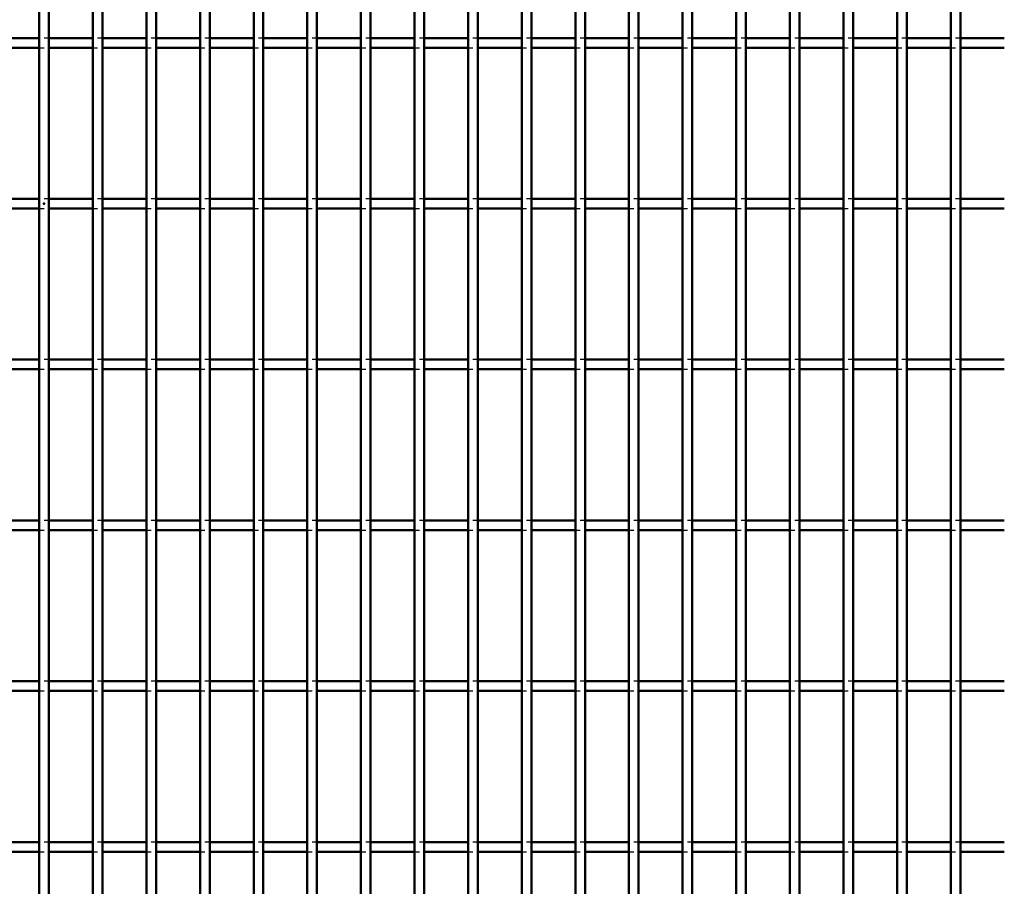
# Model space of a CAD drawing. Header units: millimetres. Extents: x -1015 to 606, y -500 to 954.
# Tile 20 of 36: x -5 to 199, y -141 to 38. Entities that reach past the tile are written whole.
import ezdxf

# ---------------------------------------------------------------- set-up
doc = ezdxf.new("R2010")
doc.units = ezdxf.units.MM
doc.linetypes.add('Dashed', pattern=[2, 1, -1])
for name, color, linetype, lineweight in [('2d ConnectionPoints', 7, 'Continuous', 50), ('AM_0', 7, 'Continuous', 50), ('AM_9', 6, 'Dashed', 25)]:
    doc.layers.add(name, color=color, linetype=linetype, lineweight=lineweight)

# ---------------------------------------------------------------- blocks, each defined once
blk = doc.blocks.new('56_knl067wl6z639ox53h87rn5na________0_in_LPP2303311211120010003500_4')
at = {"layer": 'AM_0'}
for p, q in [((-1, -498), (-1, 498)), ((1, -498), (1, 498))]:
    blk.add_line(p, q, dxfattribs=at)
blk = doc.blocks.new('57_sxfdjt7t903h825x8e79jru1p________0_in_LPP2303311211120010003500_4')
at = {"layer": 'AM_0'}
for p, q in [((10.11, -498), (10.11, 498)), ((12.11, -498), (12.11, 498))]:
    blk.add_line(p, q, dxfattribs=at)
blk = doc.blocks.new('58_aqmsqqhk1p84x7uc5v3r3pp9e________0_in_LPP2303311211120010003500_4')
at = {"layer": 'AM_0'}
for p, q in [((21.22, -498), (21.22, 498)), ((23.22, -498), (23.22, 498))]:
    blk.add_line(p, q, dxfattribs=at)
blk = doc.blocks.new('59_t3a5kaysgeidv7mvr8s9txmcp________0_in_LPP2303311211120010003500_4')
at = {"layer": 'AM_0'}
for p, q in [((32.33, -498), (32.33, 498)), ((34.33, -498), (34.33, 498))]:
    blk.add_line(p, q, dxfattribs=at)
blk = doc.blocks.new('60_fxpbunmpt4vssbv5b2tmxmzkj________0_in_LPP2303311211120010003500_4')
at = {"layer": 'AM_0'}
for p, q in [((43.44, -498), (43.44, 498)), ((45.44, -498), (45.44, 498))]:
    blk.add_line(p, q, dxfattribs=at)
blk = doc.blocks.new('61_qcpbt05iovaqc20rr3nral1ia________0_in_LPP2303311211120010003500_4')
at = {"layer": 'AM_0'}
for p, q in [((54.55, -498), (54.55, 498)), ((56.55, -498), (56.55, 498))]:
    blk.add_line(p, q, dxfattribs=at)
blk = doc.blocks.new('62_5jy3teo9qt81j2uumt87aq24e________0_in_LPP2303311211120010003500_4')
at = {"layer": 'AM_0'}
for p, q in [((65.66, -498), (65.66, 498)), ((67.66, -498), (67.66, 498))]:
    blk.add_line(p, q, dxfattribs=at)
blk = doc.blocks.new('63_c5t0odv61ybbhfndp2mwxv5ck________0_in_LPP2303311211120010003500_4')
at = {"layer": 'AM_0'}
for p, q in [((76.77, -498), (76.77, 498)), ((78.77, -498), (78.77, 498))]:
    blk.add_line(p, q, dxfattribs=at)
blk = doc.blocks.new('64_ywhiy953t25m48hnz4wgjv2tb________0_in_LPP2303311211120010003500_4')
at = {"layer": 'AM_0'}
for p, q in [((87.88, -498), (87.88, 498)), ((89.88, -498), (89.88, 498))]:
    blk.add_line(p, q, dxfattribs=at)
blk = doc.blocks.new('65_asq105gnqj94enoeldyz58lzg________0_in_LPP2303311211120010003500_4')
at = {"layer": 'AM_0'}
for p, q in [((98.99, -498), (98.99, 498)), ((100.99, -498), (100.99, 498))]:
    blk.add_line(p, q, dxfattribs=at)
blk = doc.blocks.new('66_j25asndrwvq889f9j40lbqxni________0_in_LPP2303311211120010003500_4')
at = {"layer": 'AM_0'}
for p, q in [((110.1, -498), (110.1, 498)), ((112.1, -498), (112.1, 498))]:
    blk.add_line(p, q, dxfattribs=at)
blk = doc.blocks.new('67_5kfhuhu3ugh2l78d10xfrsila________0_in_LPP2303311211120010003500_4')
at = {"layer": 'AM_0'}
for p, q in [((121.21, -498), (121.21, 498)), ((123.21, -498), (123.21, 498))]:
    blk.add_line(p, q, dxfattribs=at)
blk = doc.blocks.new('68_frmf7lmq3bpcpcw6dbh6b30ds________0_in_LPP2303311211120010003500_4')
at = {"layer": 'AM_0'}
for p, q in [((132.32, -498), (132.32, 498)), ((134.32, -498), (134.32, 498))]:
    blk.add_line(p, q, dxfattribs=at)
blk = doc.blocks.new('69_5k6jze5t6vwxfsu5bb1un80dc________0_in_LPP2303311211120010003500_4')
at = {"layer": 'AM_0'}
for p, q in [((143.43, -498), (143.43, 498)), ((145.43, -498), (145.43, 498))]:
    blk.add_line(p, q, dxfattribs=at)
blk = doc.blocks.new('70_ohc1ywfssm58uqmp6vhofjgkc________0_in_LPP2303311211120010003500_4')
at = {"layer": 'AM_0'}
for p, q in [((154.54, -498), (154.54, 498)), ((156.54, -498), (156.54, 498))]:
    blk.add_line(p, q, dxfattribs=at)
blk = doc.blocks.new('71_yao06bstjjllgo1mmk7k21q7j________0_in_LPP2303311211120010003500_4')
at = {"layer": 'AM_0'}
for p, q in [((165.65, -498), (165.65, 498)), ((167.65, -498), (167.65, 498))]:
    blk.add_line(p, q, dxfattribs=at)
blk = doc.blocks.new('72_dgk7kwvjk2xkvs9ae4qipgibj________0_in_LPP2303311211120010003500_4')
at = {"layer": 'AM_0'}
for p, q in [((176.76, -498), (176.76, 498)), ((178.76, -498), (178.76, 498))]:
    blk.add_line(p, q, dxfattribs=at)
blk = doc.blocks.new('73_72uwsitxxspbnjfhwlb5u8igf________0_in_LPP2303311211120010003500_4')
at = {"layer": 'AM_0'}
for p, q in [((187.87, -498), (187.87, 498)), ((189.87, -498), (189.87, 498))]:
    blk.add_line(p, q, dxfattribs=at)
blk = doc.blocks.new('121_1d6qlt20telz8jl3k7enst60c________0_in_LPP2303311211120010003500_4')
at = {"layer": 'AM_0'}
for p, q in [((-1, -132.32), (-10.11, -132.32)), ((-1, -132.32), (-1, -134.32)), ((1, -134.32), (1, -132.32)), ((10.11, -132.32), (1, -132.32)), ((10.11, -132.32), (10.11, -134.32)), ((12.11, -134.32), (12.11, -132.32)), ((21.22, -132.32), (12.11, -132.32)), ((21.22, -132.32), (21.22, -134.32)), ((23.22, -134.32), (23.22, -132.32)), ((32.33, -132.32), (23.22, -132.32)), ((32.33, -132.32), (32.33, -134.32)), ((34.33, -134.32), (34.33, -132.32)), ((43.44, -132.32), (34.33, -132.32)), ((43.44, -132.32), (43.44, -134.32)), ((45.44, -134.32), (45.44, -132.32)), ((54.55, -132.32), (45.44, -132.32)), ((54.55, -132.32), (54.55, -134.32)), ((56.55, -134.32), (56.55, -132.32)), ((65.66, -132.32), (56.55, -132.32)), ((65.66, -132.32), (65.66, -134.32)), ((67.66, -134.32), (67.66, -132.32)), ((76.77, -132.32), (67.66, -132.32)), ((76.77, -132.32), (76.77, -134.32)), ((78.77, -134.32), (78.77, -132.32)), ((87.88, -132.32), (78.77, -132.32)), ((87.88, -132.32), (87.88, -134.32)), ((89.88, -134.32), (89.88, -132.32)), ((98.99, -132.32), (89.88, -132.32)), ((98.99, -132.32), (98.99, -134.32)), ((100.99, -134.32), (100.99, -132.32)), ((110.1, -132.32), (100.99, -132.32)), ((110.1, -132.32), (110.1, -134.32)), ((112.1, -134.32), (112.1, -132.32)), ((121.21, -132.32), (112.1, -132.32)), ((121.21, -132.32), (121.21, -134.32)), ((123.21, -134.32), (123.21, -132.32)), ((132.32, -132.32), (123.21, -132.32)), ((132.32, -132.32), (132.32, -134.32)), ((134.32, -134.32), (134.32, -132.32)), ((143.43, -132.32), (134.32, -132.32)), ((143.43, -132.32), (143.43, -134.32)), ((145.43, -134.32), (145.43, -132.32)), ((154.54, -132.32), (145.43, -132.32)), ((154.54, -132.32), (154.54, -134.32)), ((156.54, -134.32), (156.54, -132.32)), ((165.65, -132.32), (156.54, -132.32)), ((165.65, -132.32), (165.65, -134.32)), ((167.65, -134.32), (167.65, -132.32)), ((176.76, -132.32), (167.65, -132.32)), ((176.76, -132.32), (176.76, -134.32)), ((178.76, -134.32), (178.76, -132.32)), ((187.87, -132.32), (178.76, -132.32)), ((187.87, -132.32), (187.87, -134.32)), ((189.87, -134.32), (189.87, -132.32)), ((198.98, -132.32), (189.87, -132.32)), ((-1, -134.32), (-10.11, -134.32)), ((10.11, -134.32), (1, -134.32)), ((21.22, -134.32), (12.11, -134.32)), ((32.33, -134.32), (23.22, -134.32)), ((43.44, -134.32), (34.33, -134.32)), ((54.55, -134.32), (45.44, -134.32)), ((65.66, -134.32), (56.55, -134.32)), ((76.77, -134.32), (67.66, -134.32)), ((87.88, -134.32), (78.77, -134.32)), ((98.99, -134.32), (89.88, -134.32)), ((110.1, -134.32), (100.99, -134.32)), ((121.21, -134.32), (112.1, -134.32)), ((132.32, -134.32), (123.21, -134.32)), ((143.43, -134.32), (134.32, -134.32)), ((154.54, -134.32), (145.43, -134.32)), ((165.65, -134.32), (156.54, -134.32)), ((176.76, -134.32), (167.65, -134.32)), ((187.87, -134.32), (178.76, -134.32)), ((198.98, -134.32), (189.87, -134.32))]:
    blk.add_line(p, q, dxfattribs=at)
at = {"layer": 'AM_9'}
for p, q in [((1, -132.32), (-1, -132.32)), ((12.11, -132.32), (10.11, -132.32)), ((23.22, -132.32), (21.22, -132.32)), ((34.33, -132.32), (32.33, -132.32)), ((45.44, -132.32), (43.44, -132.32)), ((56.55, -132.32), (54.55, -132.32)), ((67.66, -132.32), (65.66, -132.32)), ((78.77, -132.32), (76.77, -132.32)), ((89.88, -132.32), (87.88, -132.32)), ((100.99, -132.32), (98.99, -132.32)), ((112.1, -132.32), (110.1, -132.32)), ((123.21, -132.32), (121.21, -132.32)), ((134.32, -132.32), (132.32, -132.32)), ((145.43, -132.32), (143.43, -132.32)), ((156.54, -132.32), (154.54, -132.32)), ((167.65, -132.32), (165.65, -132.32)), ((178.76, -132.32), (176.76, -132.32)), ((189.87, -132.32), (187.87, -132.32)), ((-1, -134.32), (1, -134.32)), ((10.11, -134.32), (12.11, -134.32)), ((21.22, -134.32), (23.22, -134.32)), ((32.33, -134.32), (34.33, -134.32)), ((43.44, -134.32), (45.44, -134.32)), ((54.55, -134.32), (56.55, -134.32)), ((65.66, -134.32), (67.66, -134.32)), ((76.77, -134.32), (78.77, -134.32)), ((87.88, -134.32), (89.88, -134.32)), ((98.99, -134.32), (100.99, -134.32)), ((110.1, -134.32), (112.1, -134.32)), ((121.21, -134.32), (123.21, -134.32)), ((132.32, -134.32), (134.32, -134.32)), ((143.43, -134.32), (145.43, -134.32)), ((154.54, -134.32), (156.54, -134.32)), ((165.65, -134.32), (167.65, -134.32)), ((176.76, -134.32), (178.76, -134.32)), ((187.87, -134.32), (189.87, -134.32))]:
    blk.add_line(p, q, dxfattribs=at)
blk = doc.blocks.new('122_un9ayqg43c5uuupd0cah8233f________0_in_LPP2303311211120010003500_4')
at = {"layer": 'AM_0'}
for p, q in [((-1, -98.99), (-10.11, -98.99)), ((-1, -98.99), (-1, -100.99)), ((1, -100.99), (1, -98.99)), ((10.11, -98.99), (1, -98.99)), ((10.11, -98.99), (10.11, -100.99)), ((12.11, -100.99), (12.11, -98.99)), ((21.22, -98.99), (12.11, -98.99)), ((21.22, -98.99), (21.22, -100.99)), ((23.22, -100.99), (23.22, -98.99)), ((32.33, -98.99), (23.22, -98.99)), ((32.33, -98.99), (32.33, -100.99)), ((34.33, -100.99), (34.33, -98.99)), ((43.44, -98.99), (34.33, -98.99)), ((43.44, -98.99), (43.44, -100.99)), ((45.44, -100.99), (45.44, -98.99)), ((54.55, -98.99), (45.44, -98.99)), ((54.55, -98.99), (54.55, -100.99)), ((56.55, -100.99), (56.55, -98.99)), ((65.66, -98.99), (56.55, -98.99)), ((65.66, -98.99), (65.66, -100.99)), ((67.66, -100.99), (67.66, -98.99)), ((76.77, -98.99), (67.66, -98.99)), ((76.77, -98.99), (76.77, -100.99)), ((78.77, -100.99), (78.77, -98.99)), ((87.88, -98.99), (78.77, -98.99)), ((87.88, -98.99), (87.88, -100.99)), ((89.88, -100.99), (89.88, -98.99)), ((98.99, -98.99), (89.88, -98.99)), ((98.99, -98.99), (98.99, -100.99)), ((100.99, -100.99), (100.99, -98.99)), ((110.1, -98.99), (100.99, -98.99)), ((110.1, -98.99), (110.1, -100.99)), ((112.1, -100.99), (112.1, -98.99)), ((121.21, -98.99), (112.1, -98.99)), ((121.21, -98.99), (121.21, -100.99)), ((123.21, -100.99), (123.21, -98.99)), ((132.32, -98.99), (123.21, -98.99)), ((132.32, -98.99), (132.32, -100.99)), ((134.32, -100.99), (134.32, -98.99)), ((143.43, -98.99), (134.32, -98.99)), ((143.43, -98.99), (143.43, -100.99)), ((145.43, -100.99), (145.43, -98.99)), ((154.54, -98.99), (145.43, -98.99)), ((154.54, -98.99), (154.54, -100.99)), ((156.54, -100.99), (156.54, -98.99)), ((165.65, -98.99), (156.54, -98.99)), ((165.65, -98.99), (165.65, -100.99)), ((167.65, -100.99), (167.65, -98.99)), ((176.76, -98.99), (167.65, -98.99)), ((176.76, -98.99), (176.76, -100.99)), ((178.76, -100.99), (178.76, -98.99)), ((187.87, -98.99), (178.76, -98.99)), ((187.87, -98.99), (187.87, -100.99)), ((189.87, -100.99), (189.87, -98.99)), ((198.98, -98.99), (189.87, -98.99)), ((-1, -100.99), (-10.11, -100.99)), ((10.11, -100.99), (1, -100.99)), ((21.22, -100.99), (12.11, -100.99)), ((32.33, -100.99), (23.22, -100.99)), ((43.44, -100.99), (34.33, -100.99)), ((54.55, -100.99), (45.44, -100.99)), ((65.66, -100.99), (56.55, -100.99)), ((76.77, -100.99), (67.66, -100.99)), ((87.88, -100.99), (78.77, -100.99)), ((98.99, -100.99), (89.88, -100.99)), ((110.1, -100.99), (100.99, -100.99)), ((121.21, -100.99), (112.1, -100.99)), ((132.32, -100.99), (123.21, -100.99)), ((143.43, -100.99), (134.32, -100.99)), ((154.54, -100.99), (145.43, -100.99)), ((165.65, -100.99), (156.54, -100.99)), ((176.76, -100.99), (167.65, -100.99)), ((187.87, -100.99), (178.76, -100.99)), ((198.98, -100.99), (189.87, -100.99))]:
    blk.add_line(p, q, dxfattribs=at)
at = {"layer": 'AM_9'}
for p, q in [((1, -98.99), (-1, -98.99)), ((12.11, -98.99), (10.11, -98.99)), ((23.22, -98.99), (21.22, -98.99)), ((34.33, -98.99), (32.33, -98.99)), ((45.44, -98.99), (43.44, -98.99)), ((56.55, -98.99), (54.55, -98.99)), ((67.66, -98.99), (65.66, -98.99)), ((78.77, -98.99), (76.77, -98.99)), ((89.88, -98.99), (87.88, -98.99)), ((100.99, -98.99), (98.99, -98.99)), ((112.1, -98.99), (110.1, -98.99)), ((123.21, -98.99), (121.21, -98.99)), ((134.32, -98.99), (132.32, -98.99)), ((145.43, -98.99), (143.43, -98.99)), ((156.54, -98.99), (154.54, -98.99)), ((167.65, -98.99), (165.65, -98.99)), ((178.76, -98.99), (176.76, -98.99)), ((189.87, -98.99), (187.87, -98.99)), ((-1, -100.99), (1, -100.99)), ((10.11, -100.99), (12.11, -100.99)), ((21.22, -100.99), (23.22, -100.99)), ((32.33, -100.99), (34.33, -100.99)), ((43.44, -100.99), (45.44, -100.99)), ((54.55, -100.99), (56.55, -100.99)), ((65.66, -100.99), (67.66, -100.99)), ((76.77, -100.99), (78.77, -100.99)), ((87.88, -100.99), (89.88, -100.99)), ((98.99, -100.99), (100.99, -100.99)), ((110.1, -100.99), (112.1, -100.99)), ((121.21, -100.99), (123.21, -100.99)), ((132.32, -100.99), (134.32, -100.99)), ((143.43, -100.99), (145.43, -100.99)), ((154.54, -100.99), (156.54, -100.99)), ((165.65, -100.99), (167.65, -100.99)), ((176.76, -100.99), (178.76, -100.99)), ((187.87, -100.99), (189.87, -100.99))]:
    blk.add_line(p, q, dxfattribs=at)
blk = doc.blocks.new('123_j9qmzdee1f5rkb4otd88z4j2f________0_in_LPP2303311211120010003500_4')
at = {"layer": 'AM_0'}
for p, q in [((-1, -65.66), (-10.11, -65.66)), ((-1, -65.66), (-1, -67.66)), ((1, -67.66), (1, -65.66)), ((10.11, -65.66), (1, -65.66)), ((10.11, -65.66), (10.11, -67.66)), ((12.11, -67.66), (12.11, -65.66)), ((21.22, -65.66), (12.11, -65.66)), ((21.22, -65.66), (21.22, -67.66)), ((23.22, -67.66), (23.22, -65.66)), ((32.33, -65.66), (23.22, -65.66)), ((32.33, -65.66), (32.33, -67.66)), ((34.33, -67.66), (34.33, -65.66)), ((43.44, -65.66), (34.33, -65.66)), ((43.44, -65.66), (43.44, -67.66)), ((45.44, -67.66), (45.44, -65.66)), ((54.55, -65.66), (45.44, -65.66)), ((54.55, -65.66), (54.55, -67.66)), ((56.55, -67.66), (56.55, -65.66)), ((65.66, -65.66), (56.55, -65.66)), ((65.66, -65.66), (65.66, -67.66)), ((67.66, -67.66), (67.66, -65.66)), ((76.77, -65.66), (67.66, -65.66)), ((76.77, -65.66), (76.77, -67.66)), ((78.77, -67.66), (78.77, -65.66)), ((87.88, -65.66), (78.77, -65.66)), ((87.88, -65.66), (87.88, -67.66)), ((89.88, -67.66), (89.88, -65.66)), ((98.99, -65.66), (89.88, -65.66)), ((98.99, -65.66), (98.99, -67.66)), ((100.99, -67.66), (100.99, -65.66)), ((110.1, -65.66), (100.99, -65.66)), ((110.1, -65.66), (110.1, -67.66)), ((112.1, -67.66), (112.1, -65.66)), ((121.21, -65.66), (112.1, -65.66)), ((121.21, -65.66), (121.21, -67.66)), ((123.21, -67.66), (123.21, -65.66)), ((132.32, -65.66), (123.21, -65.66)), ((132.32, -65.66), (132.32, -67.66)), ((134.32, -67.66), (134.32, -65.66)), ((143.43, -65.66), (134.32, -65.66)), ((143.43, -65.66), (143.43, -67.66)), ((145.43, -67.66), (145.43, -65.66)), ((154.54, -65.66), (145.43, -65.66)), ((154.54, -65.66), (154.54, -67.66)), ((156.54, -67.66), (156.54, -65.66)), ((165.65, -65.66), (156.54, -65.66)), ((165.65, -65.66), (165.65, -67.66)), ((167.65, -67.66), (167.65, -65.66)), ((176.76, -65.66), (167.65, -65.66)), ((176.76, -65.66), (176.76, -67.66)), ((178.76, -67.66), (178.76, -65.66)), ((187.87, -65.66), (178.76, -65.66)), ((187.87, -65.66), (187.87, -67.66)), ((189.87, -67.66), (189.87, -65.66)), ((198.98, -65.66), (189.87, -65.66)), ((-1, -67.66), (-10.11, -67.66)), ((10.11, -67.66), (1, -67.66)), ((21.22, -67.66), (12.11, -67.66)), ((32.33, -67.66), (23.22, -67.66)), ((43.44, -67.66), (34.33, -67.66)), ((54.55, -67.66), (45.44, -67.66)), ((65.66, -67.66), (56.55, -67.66)), ((76.77, -67.66), (67.66, -67.66)), ((87.88, -67.66), (78.77, -67.66)), ((98.99, -67.66), (89.88, -67.66)), ((110.1, -67.66), (100.99, -67.66)), ((121.21, -67.66), (112.1, -67.66)), ((132.32, -67.66), (123.21, -67.66)), ((143.43, -67.66), (134.32, -67.66)), ((154.54, -67.66), (145.43, -67.66)), ((165.65, -67.66), (156.54, -67.66)), ((176.76, -67.66), (167.65, -67.66)), ((187.87, -67.66), (178.76, -67.66)), ((198.98, -67.66), (189.87, -67.66))]:
    blk.add_line(p, q, dxfattribs=at)
at = {"layer": 'AM_9'}
for p, q in [((1, -65.66), (-1, -65.66)), ((12.11, -65.66), (10.11, -65.66)), ((23.22, -65.66), (21.22, -65.66)), ((34.33, -65.66), (32.33, -65.66)), ((45.44, -65.66), (43.44, -65.66)), ((56.55, -65.66), (54.55, -65.66)), ((67.66, -65.66), (65.66, -65.66)), ((78.77, -65.66), (76.77, -65.66)), ((89.88, -65.66), (87.88, -65.66)), ((100.99, -65.66), (98.99, -65.66)), ((112.1, -65.66), (110.1, -65.66)), ((123.21, -65.66), (121.21, -65.66)), ((134.32, -65.66), (132.32, -65.66)), ((145.43, -65.66), (143.43, -65.66)), ((156.54, -65.66), (154.54, -65.66)), ((167.65, -65.66), (165.65, -65.66)), ((178.76, -65.66), (176.76, -65.66)), ((189.87, -65.66), (187.87, -65.66)), ((-1, -67.66), (1, -67.66)), ((10.11, -67.66), (12.11, -67.66)), ((21.22, -67.66), (23.22, -67.66)), ((32.33, -67.66), (34.33, -67.66)), ((43.44, -67.66), (45.44, -67.66)), ((54.55, -67.66), (56.55, -67.66)), ((65.66, -67.66), (67.66, -67.66)), ((76.77, -67.66), (78.77, -67.66)), ((87.88, -67.66), (89.88, -67.66)), ((98.99, -67.66), (100.99, -67.66)), ((110.1, -67.66), (112.1, -67.66)), ((121.21, -67.66), (123.21, -67.66)), ((132.32, -67.66), (134.32, -67.66)), ((143.43, -67.66), (145.43, -67.66)), ((154.54, -67.66), (156.54, -67.66)), ((165.65, -67.66), (167.65, -67.66)), ((176.76, -67.66), (178.76, -67.66)), ((187.87, -67.66), (189.87, -67.66))]:
    blk.add_line(p, q, dxfattribs=at)
blk = doc.blocks.new('124_765n09dnfsgv1l9sxo99houpi________0_in_LPP2303311211120010003500_4')
at = {"layer": 'AM_0'}
for p, q in [((-1, -32.33), (-10.11, -32.33)), ((-1, -32.33), (-1, -34.33)), ((1, -34.33), (1, -32.33)), ((10.11, -32.33), (1, -32.33)), ((10.11, -32.33), (10.11, -34.33)), ((12.11, -34.33), (12.11, -32.33)), ((21.22, -32.33), (12.11, -32.33)), ((21.22, -32.33), (21.22, -34.33)), ((23.22, -34.33), (23.22, -32.33)), ((32.33, -32.33), (23.22, -32.33)), ((32.33, -32.33), (32.33, -34.33)), ((34.33, -34.33), (34.33, -32.33)), ((43.44, -32.33), (34.33, -32.33)), ((43.44, -32.33), (43.44, -34.33)), ((45.44, -34.33), (45.44, -32.33)), ((54.55, -32.33), (45.44, -32.33)), ((54.55, -32.33), (54.55, -34.33)), ((56.55, -34.33), (56.55, -32.33)), ((65.66, -32.33), (56.55, -32.33)), ((65.66, -32.33), (65.66, -34.33)), ((67.66, -34.33), (67.66, -32.33)), ((76.77, -32.33), (67.66, -32.33)), ((76.77, -32.33), (76.77, -34.33)), ((78.77, -34.33), (78.77, -32.33)), ((87.88, -32.33), (78.77, -32.33)), ((87.88, -32.33), (87.88, -34.33)), ((89.88, -34.33), (89.88, -32.33)), ((98.99, -32.33), (89.88, -32.33)), ((98.99, -32.33), (98.99, -34.33)), ((100.99, -34.33), (100.99, -32.33)), ((110.1, -32.33), (100.99, -32.33)), ((110.1, -32.33), (110.1, -34.33)), ((112.1, -34.33), (112.1, -32.33)), ((121.21, -32.33), (112.1, -32.33)), ((121.21, -32.33), (121.21, -34.33)), ((123.21, -34.33), (123.21, -32.33)), ((132.32, -32.33), (123.21, -32.33)), ((132.32, -32.33), (132.32, -34.33)), ((134.32, -34.33), (134.32, -32.33)), ((143.43, -32.33), (134.32, -32.33)), ((143.43, -32.33), (143.43, -34.33)), ((145.43, -34.33), (145.43, -32.33)), ((154.54, -32.33), (145.43, -32.33)), ((154.54, -32.33), (154.54, -34.33)), ((156.54, -34.33), (156.54, -32.33)), ((165.65, -32.33), (156.54, -32.33)), ((165.65, -32.33), (165.65, -34.33)), ((167.65, -34.33), (167.65, -32.33)), ((176.76, -32.33), (167.65, -32.33)), ((176.76, -32.33), (176.76, -34.33)), ((178.76, -34.33), (178.76, -32.33)), ((187.87, -32.33), (178.76, -32.33)), ((187.87, -32.33), (187.87, -34.33)), ((189.87, -34.33), (189.87, -32.33)), ((198.98, -32.33), (189.87, -32.33)), ((-1, -34.33), (-10.11, -34.33)), ((10.11, -34.33), (1, -34.33)), ((21.22, -34.33), (12.11, -34.33)), ((32.33, -34.33), (23.22, -34.33)), ((43.44, -34.33), (34.33, -34.33)), ((54.55, -34.33), (45.44, -34.33)), ((65.66, -34.33), (56.55, -34.33)), ((76.77, -34.33), (67.66, -34.33)), ((87.88, -34.33), (78.77, -34.33)), ((98.99, -34.33), (89.88, -34.33)), ((110.1, -34.33), (100.99, -34.33)), ((121.21, -34.33), (112.1, -34.33)), ((132.32, -34.33), (123.21, -34.33)), ((143.43, -34.33), (134.32, -34.33)), ((154.54, -34.33), (145.43, -34.33)), ((165.65, -34.33), (156.54, -34.33)), ((176.76, -34.33), (167.65, -34.33)), ((187.87, -34.33), (178.76, -34.33)), ((198.98, -34.33), (189.87, -34.33))]:
    blk.add_line(p, q, dxfattribs=at)
at = {"layer": 'AM_9'}
for p, q in [((1, -32.33), (-1, -32.33)), ((12.11, -32.33), (10.11, -32.33)), ((23.22, -32.33), (21.22, -32.33)), ((34.33, -32.33), (32.33, -32.33)), ((45.44, -32.33), (43.44, -32.33)), ((56.55, -32.33), (54.55, -32.33)), ((67.66, -32.33), (65.66, -32.33)), ((78.77, -32.33), (76.77, -32.33)), ((89.88, -32.33), (87.88, -32.33)), ((100.99, -32.33), (98.99, -32.33)), ((112.1, -32.33), (110.1, -32.33)), ((123.21, -32.33), (121.21, -32.33)), ((134.32, -32.33), (132.32, -32.33)), ((145.43, -32.33), (143.43, -32.33)), ((156.54, -32.33), (154.54, -32.33)), ((167.65, -32.33), (165.65, -32.33)), ((178.76, -32.33), (176.76, -32.33)), ((189.87, -32.33), (187.87, -32.33)), ((-1, -34.33), (1, -34.33)), ((10.11, -34.33), (12.11, -34.33)), ((21.22, -34.33), (23.22, -34.33)), ((32.33, -34.33), (34.33, -34.33)), ((43.44, -34.33), (45.44, -34.33)), ((54.55, -34.33), (56.55, -34.33)), ((65.66, -34.33), (67.66, -34.33)), ((76.77, -34.33), (78.77, -34.33)), ((87.88, -34.33), (89.88, -34.33)), ((98.99, -34.33), (100.99, -34.33)), ((110.1, -34.33), (112.1, -34.33)), ((121.21, -34.33), (123.21, -34.33)), ((132.32, -34.33), (134.32, -34.33)), ((143.43, -34.33), (145.43, -34.33)), ((154.54, -34.33), (156.54, -34.33)), ((165.65, -34.33), (167.65, -34.33)), ((176.76, -34.33), (178.76, -34.33)), ((187.87, -34.33), (189.87, -34.33))]:
    blk.add_line(p, q, dxfattribs=at)
blk = doc.blocks.new('125_n21xnauiusbqsy5edo5br502l________0_in_LPP2303311211120010003500_4')
at = {"layer": 'AM_0'}
for p, q in [((-1, 1), (-10.11, 1)), ((-1, 1), (-1, -1)), ((1, -1), (1, 1)), ((10.11, 1), (1, 1)), ((10.11, 1), (10.11, -1)), ((12.11, -1), (12.11, 1)), ((21.22, 1), (12.11, 1)), ((21.22, 1), (21.22, -1)), ((23.22, -1), (23.22, 1)), ((32.33, 1), (23.22, 1)), ((32.33, 1), (32.33, -1)), ((34.33, -1), (34.33, 1)), ((43.44, 1), (34.33, 1)), ((43.44, 1), (43.44, -1)), ((45.44, -1), (45.44, 1)), ((54.55, 1), (45.44, 1)), ((54.55, 1), (54.55, -1)), ((56.55, -1), (56.55, 1)), ((65.66, 1), (56.55, 1)), ((65.66, 1), (65.66, -1)), ((67.66, -1), (67.66, 1)), ((76.77, 1), (67.66, 1)), ((76.77, 1), (76.77, -1)), ((78.77, -1), (78.77, 1)), ((87.88, 1), (78.77, 1)), ((87.88, 1), (87.88, -1)), ((89.88, -1), (89.88, 1)), ((98.99, 1), (89.88, 1)), ((98.99, 1), (98.99, -1)), ((100.99, -1), (100.99, 1)), ((110.1, 1), (100.99, 1)), ((110.1, 1), (110.1, -1)), ((112.1, -1), (112.1, 1)), ((121.21, 1), (112.1, 1)), ((121.21, 1), (121.21, -1)), ((123.21, -1), (123.21, 1)), ((132.32, 1), (123.21, 1)), ((132.32, 1), (132.32, -1)), ((134.32, -1), (134.32, 1)), ((143.43, 1), (134.32, 1)), ((143.43, 1), (143.43, -1)), ((145.43, -1), (145.43, 1)), ((154.54, 1), (145.43, 1)), ((154.54, 1), (154.54, -1)), ((156.54, -1), (156.54, 1)), ((165.65, 1), (156.54, 1)), ((165.65, 1), (165.65, -1)), ((167.65, -1), (167.65, 1)), ((176.76, 1), (167.65, 1)), ((176.76, 1), (176.76, -1)), ((178.76, -1), (178.76, 1)), ((187.87, 1), (178.76, 1)), ((187.87, 1), (187.87, -1)), ((189.87, -1), (189.87, 1)), ((198.98, 1), (189.87, 1)), ((-1, -1), (-10.11, -1)), ((10.11, -1), (1, -1)), ((21.22, -1), (12.11, -1)), ((32.33, -1), (23.22, -1)), ((43.44, -1), (34.33, -1)), ((54.55, -1), (45.44, -1)), ((65.66, -1), (56.55, -1)), ((76.77, -1), (67.66, -1)), ((87.88, -1), (78.77, -1)), ((98.99, -1), (89.88, -1)), ((110.1, -1), (100.99, -1)), ((121.21, -1), (112.1, -1)), ((132.32, -1), (123.21, -1)), ((143.43, -1), (134.32, -1)), ((154.54, -1), (145.43, -1)), ((165.65, -1), (156.54, -1)), ((176.76, -1), (167.65, -1)), ((187.87, -1), (178.76, -1)), ((198.98, -1), (189.87, -1))]:
    blk.add_line(p, q, dxfattribs=at)
at = {"layer": 'AM_9'}
for p, q in [((1, 1), (-1, 1)), ((12.11, 1), (10.11, 1)), ((23.22, 1), (21.22, 1)), ((34.33, 1), (32.33, 1)), ((45.44, 1), (43.44, 1)), ((56.55, 1), (54.55, 1)), ((67.66, 1), (65.66, 1)), ((78.77, 1), (76.77, 1)), ((89.88, 1), (87.88, 1)), ((100.99, 1), (98.99, 1)), ((112.1, 1), (110.1, 1)), ((123.21, 1), (121.21, 1)), ((134.32, 1), (132.32, 1)), ((145.43, 1), (143.43, 1)), ((156.54, 1), (154.54, 1)), ((167.65, 1), (165.65, 1)), ((178.76, 1), (176.76, 1)), ((189.87, 1), (187.87, 1)), ((-1, -1), (1, -1)), ((10.11, -1), (12.11, -1)), ((21.22, -1), (23.22, -1)), ((32.33, -1), (34.33, -1)), ((43.44, -1), (45.44, -1)), ((54.55, -1), (56.55, -1)), ((65.66, -1), (67.66, -1)), ((76.77, -1), (78.77, -1)), ((87.88, -1), (89.88, -1)), ((98.99, -1), (100.99, -1)), ((110.1, -1), (112.1, -1)), ((121.21, -1), (123.21, -1)), ((132.32, -1), (134.32, -1)), ((143.43, -1), (145.43, -1)), ((154.54, -1), (156.54, -1)), ((165.65, -1), (167.65, -1)), ((176.76, -1), (178.76, -1)), ((187.87, -1), (189.87, -1))]:
    blk.add_line(p, q, dxfattribs=at)
blk = doc.blocks.new('126_fk5via3yjrqsez1tawhf9yi6l________0_in_LPP2303311211120010003500_4')
at = {"layer": 'AM_0'}
for p, q in [((-1, 34.33), (-10.11, 34.33)), ((-1, 34.33), (-1, 32.33)), ((1, 32.33), (1, 34.33)), ((10.11, 34.33), (1, 34.33)), ((10.11, 34.33), (10.11, 32.33)), ((12.11, 32.33), (12.11, 34.33)), ((21.22, 34.33), (12.11, 34.33)), ((21.22, 34.33), (21.22, 32.33)), ((23.22, 32.33), (23.22, 34.33)), ((32.33, 34.33), (23.22, 34.33)), ((32.33, 34.33), (32.33, 32.33)), ((34.33, 32.33), (34.33, 34.33)), ((43.44, 34.33), (34.33, 34.33)), ((43.44, 34.33), (43.44, 32.33)), ((45.44, 32.33), (45.44, 34.33)), ((54.55, 34.33), (45.44, 34.33)), ((54.55, 34.33), (54.55, 32.33)), ((56.55, 32.33), (56.55, 34.33)), ((65.66, 34.33), (56.55, 34.33)), ((65.66, 34.33), (65.66, 32.33)), ((67.66, 32.33), (67.66, 34.33)), ((76.77, 34.33), (67.66, 34.33)), ((76.77, 34.33), (76.77, 32.33)), ((78.77, 32.33), (78.77, 34.33)), ((87.88, 34.33), (78.77, 34.33)), ((87.88, 34.33), (87.88, 32.33)), ((89.88, 32.33), (89.88, 34.33)), ((98.99, 34.33), (89.88, 34.33)), ((98.99, 34.33), (98.99, 32.33)), ((100.99, 32.33), (100.99, 34.33)), ((110.1, 34.33), (100.99, 34.33)), ((110.1, 34.33), (110.1, 32.33)), ((112.1, 32.33), (112.1, 34.33)), ((121.21, 34.33), (112.1, 34.33)), ((121.21, 34.33), (121.21, 32.33)), ((123.21, 32.33), (123.21, 34.33)), ((132.32, 34.33), (123.21, 34.33)), ((132.32, 34.33), (132.32, 32.33)), ((134.32, 32.33), (134.32, 34.33)), ((143.43, 34.33), (134.32, 34.33)), ((143.43, 34.33), (143.43, 32.33)), ((145.43, 32.33), (145.43, 34.33)), ((154.54, 34.33), (145.43, 34.33)), ((154.54, 34.33), (154.54, 32.33)), ((156.54, 32.33), (156.54, 34.33)), ((165.65, 34.33), (156.54, 34.33)), ((165.65, 34.33), (165.65, 32.33)), ((167.65, 32.33), (167.65, 34.33)), ((176.76, 34.33), (167.65, 34.33)), ((176.76, 34.33), (176.76, 32.33)), ((178.76, 32.33), (178.76, 34.33)), ((187.87, 34.33), (178.76, 34.33)), ((187.87, 34.33), (187.87, 32.33)), ((189.87, 32.33), (189.87, 34.33)), ((198.98, 34.33), (189.87, 34.33)), ((-1, 32.33), (-10.11, 32.33)), ((10.11, 32.33), (1, 32.33)), ((21.22, 32.33), (12.11, 32.33)), ((32.33, 32.33), (23.22, 32.33)), ((43.44, 32.33), (34.33, 32.33)), ((54.55, 32.33), (45.44, 32.33)), ((65.66, 32.33), (56.55, 32.33)), ((76.77, 32.33), (67.66, 32.33)), ((87.88, 32.33), (78.77, 32.33)), ((98.99, 32.33), (89.88, 32.33)), ((110.1, 32.33), (100.99, 32.33)), ((121.21, 32.33), (112.1, 32.33)), ((132.32, 32.33), (123.21, 32.33)), ((143.43, 32.33), (134.32, 32.33)), ((154.54, 32.33), (145.43, 32.33)), ((165.65, 32.33), (156.54, 32.33)), ((176.76, 32.33), (167.65, 32.33)), ((187.87, 32.33), (178.76, 32.33)), ((198.98, 32.33), (189.87, 32.33))]:
    blk.add_line(p, q, dxfattribs=at)
at = {"layer": 'AM_9'}
for p, q in [((1, 34.33), (-1, 34.33)), ((12.11, 34.33), (10.11, 34.33)), ((23.22, 34.33), (21.22, 34.33)), ((34.33, 34.33), (32.33, 34.33)), ((45.44, 34.33), (43.44, 34.33)), ((56.55, 34.33), (54.55, 34.33)), ((67.66, 34.33), (65.66, 34.33)), ((78.77, 34.33), (76.77, 34.33)), ((89.88, 34.33), (87.88, 34.33)), ((100.99, 34.33), (98.99, 34.33)), ((112.1, 34.33), (110.1, 34.33)), ((123.21, 34.33), (121.21, 34.33)), ((134.32, 34.33), (132.32, 34.33)), ((145.43, 34.33), (143.43, 34.33)), ((156.54, 34.33), (154.54, 34.33)), ((167.65, 34.33), (165.65, 34.33)), ((178.76, 34.33), (176.76, 34.33)), ((189.87, 34.33), (187.87, 34.33)), ((-1, 32.33), (1, 32.33)), ((10.11, 32.33), (12.11, 32.33)), ((21.22, 32.33), (23.22, 32.33)), ((32.33, 32.33), (34.33, 32.33)), ((43.44, 32.33), (45.44, 32.33)), ((54.55, 32.33), (56.55, 32.33)), ((65.66, 32.33), (67.66, 32.33)), ((76.77, 32.33), (78.77, 32.33)), ((87.88, 32.33), (89.88, 32.33)), ((98.99, 32.33), (100.99, 32.33)), ((110.1, 32.33), (112.1, 32.33)), ((121.21, 32.33), (123.21, 32.33)), ((132.32, 32.33), (134.32, 32.33)), ((143.43, 32.33), (145.43, 32.33)), ((154.54, 32.33), (156.54, 32.33)), ((165.65, 32.33), (167.65, 32.33)), ((176.76, 32.33), (178.76, 32.33)), ((187.87, 32.33), (189.87, 32.33))]:
    blk.add_line(p, q, dxfattribs=at)

msp = doc.modelspace()

# ---------------------------------------------------------------- linework, layer by layer
at = {"layer": '2d ConnectionPoints'}
msp.add_point((0, 0), dxfattribs=at)
msp.add_point((0, 0), dxfattribs=at)
msp.add_point((0, 0), dxfattribs=at)
msp.add_point((0, 0), dxfattribs=at)
msp.add_point((0, 0), dxfattribs=at)
msp.add_point((0, 0), dxfattribs=at)
msp.add_point((0, 0), dxfattribs=at)

# ---------------------------------------------------------------- block references
for name in ['56_knl067wl6z639ox53h87rn5na________0_in_LPP2303311211120010003500_4', '57_sxfdjt7t903h825x8e79jru1p________0_in_LPP2303311211120010003500_4', '58_aqmsqqhk1p84x7uc5v3r3pp9e________0_in_LPP2303311211120010003500_4', '59_t3a5kaysgeidv7mvr8s9txmcp________0_in_LPP2303311211120010003500_4', '60_fxpbunmpt4vssbv5b2tmxmzkj________0_in_LPP2303311211120010003500_4', '61_qcpbt05iovaqc20rr3nral1ia________0_in_LPP2303311211120010003500_4', '62_5jy3teo9qt81j2uumt87aq24e________0_in_LPP2303311211120010003500_4', '63_c5t0odv61ybbhfndp2mwxv5ck________0_in_LPP2303311211120010003500_4', '64_ywhiy953t25m48hnz4wgjv2tb________0_in_LPP2303311211120010003500_4', '65_asq105gnqj94enoeldyz58lzg________0_in_LPP2303311211120010003500_4', '66_j25asndrwvq889f9j40lbqxni________0_in_LPP2303311211120010003500_4', '67_5kfhuhu3ugh2l78d10xfrsila________0_in_LPP2303311211120010003500_4', '68_frmf7lmq3bpcpcw6dbh6b30ds________0_in_LPP2303311211120010003500_4', '69_5k6jze5t6vwxfsu5bb1un80dc________0_in_LPP2303311211120010003500_4', '70_ohc1ywfssm58uqmp6vhofjgkc________0_in_LPP2303311211120010003500_4', '71_yao06bstjjllgo1mmk7k21q7j________0_in_LPP2303311211120010003500_4', '72_dgk7kwvjk2xkvs9ae4qipgibj________0_in_LPP2303311211120010003500_4', '73_72uwsitxxspbnjfhwlb5u8igf________0_in_LPP2303311211120010003500_4', '126_fk5via3yjrqsez1tawhf9yi6l________0_in_LPP2303311211120010003500_4', '125_n21xnauiusbqsy5edo5br502l________0_in_LPP2303311211120010003500_4', '124_765n09dnfsgv1l9sxo99houpi________0_in_LPP2303311211120010003500_4', '123_j9qmzdee1f5rkb4otd88z4j2f________0_in_LPP2303311211120010003500_4', '122_un9ayqg43c5uuupd0cah8233f________0_in_LPP2303311211120010003500_4', '121_1d6qlt20telz8jl3k7enst60c________0_in_LPP2303311211120010003500_4']:
    msp.add_blockref(name, (0, 0))

doc.saveas('drawing.dxf')
